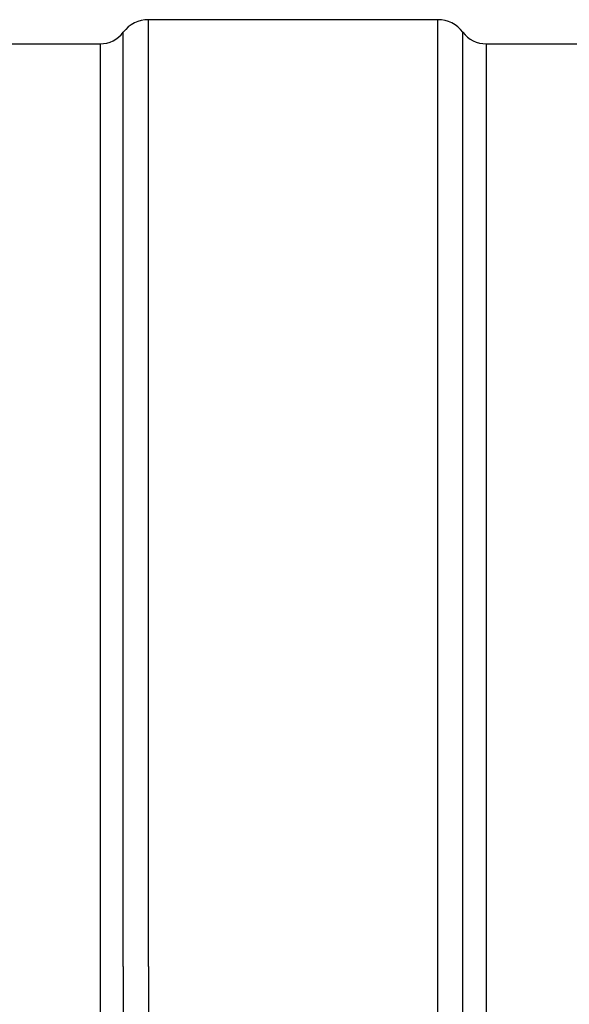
# Model space of a CAD drawing. Header units: millimetres. Extents: x 0 to 297, y 0 to 210.
# Tile 111 of 256: x 150.23 to 153.08, y 91.92 to 97.03. Entities that reach past the tile are written whole.
import ezdxf

# ---------------------------------------------------------------- set-up
doc = ezdxf.new("R2010")
doc.units = ezdxf.units.MM
doc.header["$LTSCALE"] = 16.335
doc.layers.get('0').update_dxf_attribs({"linetype": 'CONTINUOUS'})
doc.layers.add('08_SURFACES', color=7, linetype='CONTINUOUS')
doc.layers.add('AXES_REF', color=7, linetype='CONTINUOUS')

msp = doc.modelspace()

# ---------------------------------------------------------------- linework, layer by layer
at = {"color": 7, "linetype": 'Continuous'}
for p, q in [((137.6458, 96.9015), (150.6458, 96.9015)), ((152.6458, 96.9015), (174.7958, 96.9015))]:
    msp.add_line(p, q, dxfattribs=at)
at = {"layer": '08_SURFACES', "color": 9, "linetype": 'Continuous'}
for p, q in [((150.6458, 92.1165), (150.6458, 87.3373)), ((150.7658, 92.1165), (150.7658, 87.2715)), ((150.8958, 92.1165), (150.8958, 87.2464))]:
    msp.add_line(p, q, dxfattribs=at)
at = {"layer": 'AXES_REF', "color": 9, "linetype": 'Continuous'}
for p, q in [((150.8958, 92.1165), (150.8958, 97.0265)), ((152.3958, 87.2065), (152.3958, 97.0265)), ((150.7658, 92.1165), (150.7658, 96.9615)), ((152.5258, 87.2715), (152.5258, 96.9615)), ((150.6458, 96.9015), (150.6458, 92.1165)), ((152.6458, 96.9015), (152.6458, 87.3315))]:
    msp.add_line(p, q, dxfattribs=at)
at = {"layer": 'AXES_REF', "color": 7, "linetype": 'Continuous'}
msp.add_line((152.3958, 97.0265), (150.8958, 97.0265), dxfattribs=at)
for centre, radius, start, end in [((150.8958, 96.864), 0.1625, 90, 143.1301), ((152.3958, 96.864), 0.1625, 36.8699, 90), ((150.6458, 97.0515), 0.15, 270, 323.1301), ((152.6458, 97.0515), 0.15, 216.8699, 270)]:
    msp.add_arc(centre, radius, start, end, dxfattribs=at)

doc.saveas('drawing.dxf')
